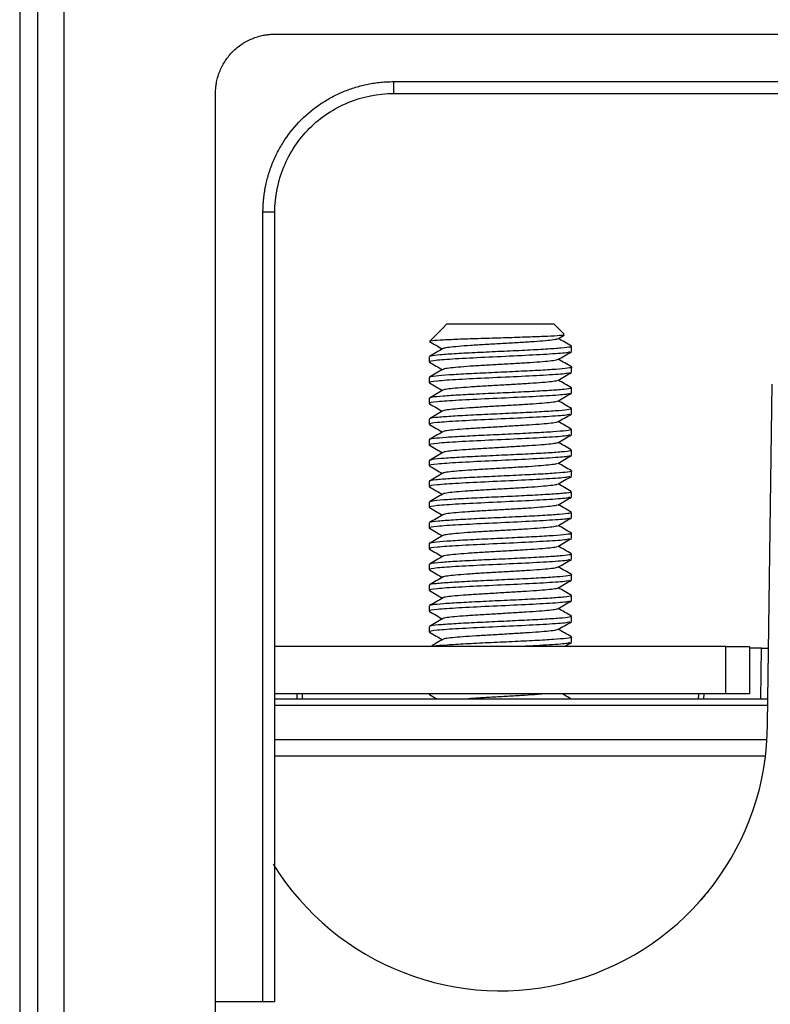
# Model space of a CAD drawing. Header units: millimetres. Extents: x 155473 to 158085, y 111018 to 114514.
# Tile 6 of 181: x 156776 to 156839, y 111978 to 112061. Entities that reach past the tile are written whole.
import ezdxf

# ---------------------------------------------------------------- set-up
doc = ezdxf.new("R2010")
doc.units = ezdxf.units.MM

msp = doc.modelspace()

# ---------------------------------------------------------------- linework, layer by layer
at = {"color": 7, "linetype": 'Continuous', "lineweight": 25}
for p, q in [((156775.715, 112082.106), (156775.715, 111916.606)), ((156777.215, 112082.106), (156777.215, 111916.606)), ((156779.465, 111918.106), (156779.465, 112082.106)), ((156797.215, 112059.356), (156878.614, 112059.356)), ((156807.215, 112055.356), (156870.583, 112055.356)), ((156807.215, 112055.356), (156807.215, 112054.356)), ((156792.215, 111981.532), (156792.215, 112054.356)), ((156807.215, 112054.356), (156870.583, 112054.356)), ((156796.215, 111977.856), (156796.215, 112044.356)), ((156797.215, 112044.356), (156796.215, 112044.356)), ((156797.215, 111977.856), (156797.215, 112044.356)), ((156811.721, 112034.946), (156811.357, 112034.583)), ((156811.721, 112034.946), (156812.324, 112034.946)), ((156812.324, 112034.946), (156820.721, 112034.946)), ((156821.602, 112034.065), (156820.721, 112034.946)), ((156811.357, 112034.583), (156810.27, 112033.496)), ((156821.059, 112033.68), (156821.586, 112033.985)), ((156810.247, 112033.465), (156810.262, 112033.459)), ((156822.221, 112032.614), (156822.221, 112033.049)), ((156810.221, 112032.175), (156810.221, 112031.739)), ((156822.221, 112030.864), (156822.221, 112031.3)), ((156810.221, 112030.424), (156810.221, 112029.989)), ((156838.721, 112001.246), (156839.121, 112029.871)), ((156822.221, 112029.114), (156822.221, 112029.549)), ((156810.221, 112028.675), (156810.221, 112028.239)), ((156822.221, 112027.364), (156822.221, 112027.799)), ((156810.221, 112026.924), (156810.221, 112026.489)), ((156822.221, 112025.614), (156822.221, 112026.05)), ((156810.221, 112025.175), (156810.221, 112024.739)), ((156822.221, 112023.864), (156822.221, 112024.299)), ((156810.221, 112023.425), (156810.221, 112022.989)), ((156822.221, 112022.114), (156822.221, 112022.55)), ((156810.221, 112021.674), (156810.221, 112021.239)), ((156822.221, 112020.364), (156822.221, 112020.799)), ((156810.221, 112019.925), (156810.221, 112019.489)), ((156822.221, 112018.614), (156822.221, 112019.049)), ((156810.221, 112018.174), (156810.221, 112017.739)), ((156822.221, 112016.864), (156822.221, 112017.3)), ((156810.221, 112016.425), (156810.221, 112015.989)), ((156822.221, 112015.114), (156822.221, 112015.549)), ((156810.221, 112014.675), (156810.221, 112014.239)), ((156822.221, 112013.364), (156822.221, 112013.8)), ((156810.221, 112012.924), (156810.221, 112012.489)), ((156822.221, 112011.614), (156822.221, 112012.049)), ((156810.221, 112011.175), (156810.221, 112010.739)), ((156822.221, 112009.864), (156822.221, 112010.299)), ((156810.221, 112009.424), (156810.221, 112008.989)), ((156822.221, 112008.114), (156822.221, 112008.55)), ((156835.222, 112007.756), (156797.222, 112007.756)), ((156835.222, 112003.756), (156835.222, 112007.756)), ((156835.222, 112007.756), (156837.222, 112007.756)), ((156837.222, 112007.756), (156837.222, 112003.756)), ((156838.224, 112007.606), (156837.222, 112007.606)), ((156838.165, 112003.356), (156838.224, 112007.606)), ((156838.224, 112007.606), (156838.81, 112007.606)), ((156797.215, 112003.356), (156838.75, 112003.356)), ((156835.222, 112003.756), (156797.222, 112003.756)), ((156799.098, 112003.356), (156799.091, 112003.756)), ((156810.221, 112003.756), (156810.221, 112003.739)), ((156810.233, 112003.739), (156810.266, 112003.716)), ((156833.35, 112003.756), (156833.343, 112003.356)), ((156837.222, 112003.756), (156835.222, 112003.756)), ((156838.742, 112002.795), (156797.215, 112002.795)), ((156797.215, 111999.932), (156838.682, 111999.932)), ((156838.556, 111998.528), (156797.215, 111998.528)), ((156792.215, 111945.856), (156792.215, 111981.532)), ((156792.215, 111977.856), (156796.215, 111977.856)), ((156796.215, 111977.856), (156797.215, 111977.856))]:
    msp.add_line(p, q, dxfattribs=at)
msp.add_arc((156816.221, 112001.246), 22.5, 211.68277, 0, dxfattribs=at)
for centre, major_axis, start_param, end_param in [((156798.202, 111973.678), (-1.415, 81.022), 5.08698, 5.092291), ((156834.24, 111973.678), (1.415, 81.022), 1.190894, 1.196205)]:
    msp.add_ellipse(centre, major_axis=major_axis, ratio=0.024681, start_param=start_param, end_param=end_param, dxfattribs=at)
for points, knots in [([(156792.215, 112054.356), (156792.216, 112054.421), (156792.217, 112054.552), (156792.229, 112054.748), (156792.248, 112054.943), (156792.275, 112055.138), (156792.327, 112055.428), (156792.422, 112055.81), (156792.588, 112056.272), (156792.798, 112056.717), (156793.135, 112057.278), (156793.656, 112057.914), (156794.292, 112058.436), (156794.854, 112058.773), (156795.298, 112058.983), (156795.761, 112059.148), (156796.185, 112059.254), (156796.562, 112059.316), (156796.888, 112059.35), (156797.106, 112059.354), (156797.215, 112059.356)], [0, 0, 0, 0, 0.025042, 0.050031, 0.075006, 0.100007, 0.125071, 0.18755, 0.2501, 0.31258, 0.375129, 0.500007, 0.624885, 0.687364, 0.749914, 0.812393, 0.874943, 0.916643, 0.958269, 1, 1, 1, 1]), ([(156796.215, 112044.356), (156796.216, 112044.459), (156796.217, 112044.665), (156796.231, 112044.973), (156796.252, 112045.281), (156796.282, 112045.587), (156796.321, 112045.893), (156796.369, 112046.198), (156796.471, 112046.755), (156796.671, 112047.554), (156797.036, 112048.572), (156797.498, 112049.55), (156798.239, 112050.785), (156799.386, 112052.184), (156800.786, 112053.332), (156802.021, 112054.073), (156802.999, 112054.535), (156804.016, 112054.899), (156804.891, 112055.118), (156805.6, 112055.241), (156806.136, 112055.307), (156806.675, 112055.348), (156807.035, 112055.353), (156807.215, 112055.356)], [0, 0, 0, 0, 0.017899, 0.035764, 0.053609, 0.071449, 0.089296, 0.107167, 0.125073, 0.187571, 0.250101, 0.312598, 0.375128, 0.500004, 0.62488, 0.687378, 0.749907, 0.812405, 0.874935, 0.906233, 0.937459, 0.96869, 1, 1, 1, 1]), ([(156797.215, 112044.356), (156797.215, 112045.665), (156797.475, 112046.973), (156798.477, 112049.392), (156799.218, 112050.501), (156801.069, 112052.353), (156802.179, 112053.094), (156804.597, 112054.096), (156805.906, 112054.356), (156807.215, 112054.356)], [0, 0, 0, 0, 0.25, 0.25, 0.5, 0.5, 0.75, 0.75, 1, 1, 1, 1]), ([(156821.57, 112034.012), (156821.577, 112034.007), (156821.611, 112033.981), (156821.054, 112033.935), (156819.94, 112033.877), (156818.346, 112033.817), (156816.488, 112033.759), (156814.564, 112033.7), (156812.776, 112033.641), (156811.357, 112033.583), (156810.434, 112033.526), (156810.337, 112033.49), (156810.292, 112033.474)], [0, 0, 0, 0, 0.031297, 0.136544, 0.242383, 0.350036, 0.458011, 0.568073, 0.678326, 0.790649, 0.903297, 1, 1, 1, 1]), ([(156810.242, 112033.466), (156810.432, 112033.356), (156810.797, 112033.145), (156811.161, 112032.933), (156811.336, 112032.832)], [0, 0, 0, 0, 0.520862, 1, 1, 1, 1]), ([(156822.14, 112033.049), (156822.147, 112033.03), (156822.164, 112032.98), (156821.428, 112032.897), (156820.104, 112032.803), (156818.312, 112032.71), (156816.291, 112032.614), (156814.263, 112032.522), (156812.445, 112032.426), (156811.096, 112032.334), (156810.356, 112032.257), (156810.337, 112032.214), (156810.331, 112032.202)], [0, 0, 0, 0, 0.068527, 0.179483, 0.290442, 0.401399, 0.512356, 0.623314, 0.734271, 0.845233, 0.956189, 1, 1, 1, 1]), ([(156821.018, 112033.679), (156821.013, 112033.67), (156820.995, 112033.636), (156820.591, 112033.574), (156819.841, 112033.501), (156818.802, 112033.422), (156817.573, 112033.348), (156816.245, 112033.27), (156814.913, 112033.195), (156813.68, 112033.119), (156812.632, 112033.041), (156811.872, 112032.967), (156811.461, 112032.905), (156811.437, 112032.872), (156811.43, 112032.864)], [0, 0, 0, 0, 0.034019, 0.12792, 0.220673, 0.314701, 0.407492, 0.501334, 0.594566, 0.687912, 0.78169, 0.874528, 0.968547, 1, 1, 1, 1]), ([(156822.209, 112033.067), (156822.018, 112033.178), (156821.651, 112033.391), (156821.283, 112033.604), (156821.106, 112033.707)], [0, 0, 0, 0, 0.5182, 1, 1, 1, 1]), ([(156822.047, 112032.591), (156822.022, 112032.566), (156821.956, 112032.499), (156820.477, 112032.389), (156818.071, 112032.261), (156815.22, 112032.131), (156812.591, 112032.003), (156810.744, 112031.876), (156810.144, 112031.778), (156810.246, 112031.726), (156810.266, 112031.716)], [0, 0, 0, 0, 0.084668, 0.230971, 0.377656, 0.524894, 0.671406, 0.817733, 0.964611, 1, 1, 1, 1]), ([(156811.391, 112032.864), (156811.201, 112032.753), (156810.82, 112032.532), (156810.44, 112032.312), (156810.249, 112032.201)], [0, 0, 0, 0, 0.499752, 1, 1, 1, 1]), ([(156821.059, 112031.93), (156821.25, 112032.04), (156821.631, 112032.261), (156822.012, 112032.482), (156822.202, 112032.593)], [0, 0, 0, 0, 0.499765, 1, 1, 1, 1]), ([(156810.242, 112031.716), (156810.432, 112031.606), (156810.797, 112031.395), (156811.161, 112031.183), (156811.336, 112031.082)], [0, 0, 0, 0, 0.520905, 1, 1, 1, 1]), ([(156822.217, 112031.3), (156822.218, 112031.299), (156822.331, 112031.268), (156821.93, 112031.203), (156820.99, 112031.112), (156819.43, 112031.014), (156817.53, 112030.924), (156815.475, 112030.826), (156813.509, 112030.735), (156811.835, 112030.638), (156810.708, 112030.547), (156810.18, 112030.473), (156810.271, 112030.433), (156810.291, 112030.424)], [0, 0, 0, 0, 0.001372, 0.108884, 0.216401, 0.323912, 0.43143, 0.538941, 0.64646, 0.753971, 0.861489, 0.969001, 1, 1, 1, 1]), ([(156821.017, 112031.929), (156821.011, 112031.92), (156820.989, 112031.885), (156820.576, 112031.822), (156819.817, 112031.749), (156818.772, 112031.67), (156817.539, 112031.596), (156816.211, 112031.518), (156814.88, 112031.443), (156813.651, 112031.367), (156812.608, 112031.289), (156811.856, 112031.215), (156811.453, 112031.154), (156811.433, 112031.121), (156811.427, 112031.112)], [0, 0, 0, 0, 0.036401, 0.130135, 0.222763, 0.316651, 0.409283, 0.503011, 0.596049, 0.689308, 0.78291, 0.875637, 0.969505, 1, 1, 1, 1]), ([(156822.209, 112031.317), (156822.018, 112031.427), (156821.651, 112031.64), (156821.283, 112031.854), (156821.106, 112031.957)], [0, 0, 0, 0, 0.517788, 1, 1, 1, 1]), ([(156822.047, 112030.841), (156822.022, 112030.816), (156821.956, 112030.749), (156820.477, 112030.639), (156818.071, 112030.511), (156815.22, 112030.381), (156812.591, 112030.253), (156810.744, 112030.126), (156810.144, 112030.028), (156810.246, 112029.976), (156810.266, 112029.966)], [0, 0, 0, 0, 0.084674, 0.230977, 0.377661, 0.524899, 0.671409, 0.817735, 0.964612, 1, 1, 1, 1]), ([(156811.389, 112031.112), (156811.198, 112031.002), (156810.818, 112030.781), (156810.437, 112030.56), (156810.246, 112030.45)], [0, 0, 0, 0, 0.499729, 1, 1, 1, 1]), ([(156821.059, 112030.18), (156821.25, 112030.29), (156821.631, 112030.511), (156822.012, 112030.732), (156822.202, 112030.843)], [0, 0, 0, 0, 0.499822, 1, 1, 1, 1]), ([(156810.242, 112029.966), (156810.432, 112029.856), (156810.797, 112029.645), (156811.161, 112029.433), (156811.335, 112029.332)], [0, 0, 0, 0, 0.520965, 1, 1, 1, 1]), ([(156821.016, 112030.18), (156821.008, 112030.169), (156820.983, 112030.133), (156820.561, 112030.07), (156819.794, 112029.997), (156818.743, 112029.918), (156817.506, 112029.844), (156816.177, 112029.766), (156814.847, 112029.691), (156813.622, 112029.615), (156812.585, 112029.537), (156811.841, 112029.463), (156811.444, 112029.402), (156811.428, 112029.368), (156811.423, 112029.36)], [0, 0, 0, 0, 0.0387215, 0.1321556, 0.224533, 0.3181469, 0.4104937, 0.5039752, 0.5966929, 0.6897328, 0.7830255, 0.8755131, 0.9690979, 1, 1, 1, 1]), ([(156822.207, 112029.568), (156822.017, 112029.679), (156821.65, 112029.891), (156821.283, 112030.104), (156821.106, 112030.207)], [0, 0, 0, 0, 0.518435, 1, 1, 1, 1]), ([(156822.047, 112029.091), (156822.022, 112029.066), (156821.956, 112028.999), (156820.477, 112028.889), (156818.071, 112028.761), (156815.22, 112028.631), (156812.591, 112028.503), (156810.744, 112028.376), (156810.144, 112028.278), (156810.246, 112028.226), (156810.266, 112028.216)], [0, 0, 0, 0, 0.084681, 0.230983, 0.377666, 0.524903, 0.671412, 0.817737, 0.964614, 1, 1, 1, 1]), ([(156811.384, 112029.36), (156811.194, 112029.25), (156810.813, 112029.028), (156810.432, 112028.808), (156810.241, 112028.697)], [0, 0, 0, 0, 0.499721, 1, 1, 1, 1]), ([(156822.138, 112029.549), (156822.159, 112029.537), (156822.228, 112029.493), (156821.631, 112029.415), (156820.429, 112029.324), (156818.71, 112029.228), (156816.721, 112029.135), (156814.674, 112029.041), (156812.796, 112028.946), (156811.331, 112028.853), (156810.438, 112028.769), (156810.353, 112028.718), (156810.32, 112028.698)], [0, 0, 0, 0, 0.045114, 0.155584, 0.266062, 0.376533, 0.487008, 0.59748, 0.707951, 0.818422, 0.928893, 1, 1, 1, 1]), ([(156821.059, 112028.43), (156821.25, 112028.54), (156821.631, 112028.761), (156822.012, 112028.982), (156822.202, 112029.093)], [0, 0, 0, 0, 0.499878, 1, 1, 1, 1]), ([(156810.242, 112028.216), (156810.432, 112028.106), (156810.797, 112027.895), (156811.161, 112027.683), (156811.335, 112027.582)], [0, 0, 0, 0, 0.520947, 1, 1, 1, 1]), ([(156821.015, 112028.43), (156821.006, 112028.418), (156820.977, 112028.382), (156820.545, 112028.318), (156819.77, 112028.245), (156818.713, 112028.166), (156817.473, 112028.092), (156816.142, 112028.014), (156814.814, 112027.939), (156813.593, 112027.863), (156812.562, 112027.785), (156811.825, 112027.711), (156811.436, 112027.65), (156811.423, 112027.616), (156811.42, 112027.608)], [0, 0, 0, 0, 0.04105, 0.13423, 0.226407, 0.319792, 0.411904, 0.505184, 0.597631, 0.690497, 0.783526, 0.875825, 0.969172, 1, 1, 1, 1]), ([(156822.202, 112027.821), (156822.012, 112027.931), (156821.647, 112028.143), (156821.281, 112028.355), (156821.106, 112028.457)], [0, 0, 0, 0, 0.52026, 1, 1, 1, 1]), ([(156822.047, 112027.341), (156822.022, 112027.316), (156821.956, 112027.249), (156820.477, 112027.139), (156818.071, 112027.011), (156815.22, 112026.881), (156812.591, 112026.753), (156810.744, 112026.626), (156810.144, 112026.528), (156810.246, 112026.476), (156810.266, 112026.466)], [0, 0, 0, 0, 0.084688, 0.230989, 0.377671, 0.524907, 0.671415, 0.817739, 0.964615, 1, 1, 1, 1]), ([(156811.381, 112027.608), (156811.19, 112027.498), (156810.81, 112027.277), (156810.429, 112027.056), (156810.238, 112026.945)], [0, 0, 0, 0, 0.499716, 1, 1, 1, 1]), ([(156822.167, 112027.799), (156822.146, 112027.774), (156822.098, 112027.717), (156821.222, 112027.63), (156819.795, 112027.535), (156817.944, 112027.443), (156815.903, 112027.346), (156813.9, 112027.255), (156812.146, 112027.158), (156810.904, 112027.067), (156810.272, 112026.993), (156810.3, 112026.954), (156810.306, 112026.945)], [0, 0, 0, 0, 0.088745, 0.198911, 0.309077, 0.419247, 0.529413, 0.639585, 0.749751, 0.859924, 0.97009, 1, 1, 1, 1]), ([(156821.059, 112026.68), (156821.25, 112026.79), (156821.631, 112027.011), (156822.012, 112027.232), (156822.202, 112027.343)], [0, 0, 0, 0, 0.499934, 1, 1, 1, 1]), ([(156810.242, 112026.466), (156810.432, 112026.356), (156810.797, 112026.145), (156811.161, 112025.933), (156811.335, 112025.832)], [0, 0, 0, 0, 0.520879, 1, 1, 1, 1]), ([(156821.015, 112026.68), (156821.004, 112026.668), (156820.97, 112026.631), (156820.529, 112026.566), (156819.746, 112026.493), (156818.684, 112026.414), (156817.44, 112026.34), (156816.108, 112026.262), (156814.781, 112026.187), (156813.564, 112026.111), (156812.539, 112026.034), (156811.81, 112025.959), (156811.427, 112025.898), (156811.419, 112025.865), (156811.417, 112025.856)], [0, 0, 0, 0, 0.043377, 0.136319, 0.228316, 0.32149, 0.413387, 0.506482, 0.598681, 0.691389, 0.784171, 0.876302, 0.969427, 1, 1, 1, 1]), ([(156822.196, 112026.074), (156822.006, 112026.185), (156821.643, 112026.395), (156821.279, 112026.606), (156821.106, 112026.707)], [0, 0, 0, 0, 0.52308, 1, 1, 1, 1]), ([(156822.111, 112026.075), (156822.158, 112026.06), (156822.305, 112026.015), (156821.817, 112025.935), (156820.73, 112025.844), (156819.096, 112025.747), (156817.148, 112025.656), (156815.092, 112025.559), (156813.168, 112025.467), (156811.571, 112025.372), (156810.568, 112025.278), (156810.132, 112025.212), (156810.242, 112025.178), (156810.252, 112025.175)], [0, 0, 0, 0, 0.049238, 0.153704, 0.258178, 0.362645, 0.467119, 0.571585, 0.676058, 0.780525, 0.884994, 0.989461, 1, 1, 1, 1]), ([(156822.047, 112025.591), (156822.022, 112025.566), (156821.956, 112025.499), (156820.477, 112025.389), (156818.071, 112025.261), (156815.22, 112025.131), (156812.591, 112025.003), (156810.744, 112024.876), (156810.144, 112024.778), (156810.246, 112024.726), (156810.266, 112024.716)], [0, 0, 0, 0, 0.084695, 0.230995, 0.377676, 0.524911, 0.671419, 0.817742, 0.964616, 1, 1, 1, 1]), ([(156811.378, 112025.857), (156811.188, 112025.746), (156810.807, 112025.525), (156810.426, 112025.304), (156810.235, 112025.194)], [0, 0, 0, 0, 0.499718, 1, 1, 1, 1]), ([(156821.059, 112024.93), (156821.25, 112025.04), (156821.631, 112025.261), (156822.012, 112025.482), (156822.202, 112025.593)], [0, 0, 0, 0, 0.49999, 1, 1, 1, 1]), ([(156810.242, 112024.716), (156810.432, 112024.606), (156810.797, 112024.395), (156811.161, 112024.183), (156811.336, 112024.082)], [0, 0, 0, 0, 0.520774, 1, 1, 1, 1]), ([(156821.015, 112024.93), (156821.002, 112024.917), (156820.964, 112024.879), (156820.513, 112024.814), (156819.721, 112024.741), (156818.654, 112024.662), (156817.406, 112024.589), (156816.074, 112024.51), (156814.748, 112024.435), (156813.536, 112024.359), (156812.516, 112024.282), (156811.795, 112024.207), (156811.42, 112024.146), (156811.416, 112024.113), (156811.415, 112024.105)], [0, 0, 0, 0, 0.045707, 0.138431, 0.230275, 0.323257, 0.414967, 0.507899, 0.599875, 0.692446, 0.785002, 0.876991, 0.969916, 1, 1, 1, 1]), ([(156822.193, 112024.326), (156822.003, 112024.436), (156821.64, 112024.646), (156821.278, 112024.857), (156821.106, 112024.957)], [0, 0, 0, 0, 0.524985, 1, 1, 1, 1]), ([(156822.047, 112023.841), (156822.022, 112023.816), (156821.956, 112023.749), (156820.477, 112023.639), (156818.071, 112023.511), (156815.22, 112023.381), (156812.591, 112023.253), (156810.744, 112023.126), (156810.144, 112023.028), (156810.246, 112022.976), (156810.266, 112022.966)], [0, 0, 0, 0, 0.084702, 0.231001, 0.377681, 0.524915, 0.671422, 0.817744, 0.964618, 1, 1, 1, 1]), ([(156811.375, 112024.105), (156811.185, 112023.994), (156810.804, 112023.773), (156810.424, 112023.553), (156810.233, 112023.442)], [0, 0, 0, 0, 0.499736, 1, 1, 1, 1]), ([(156822.139, 112024.299), (156822.147, 112024.281), (156822.171, 112024.231), (156821.45, 112024.149), (156820.137, 112024.055), (156818.352, 112023.961), (156816.334, 112023.866), (156814.303, 112023.774), (156812.48, 112023.678), (156811.114, 112023.586), (156810.347, 112023.505), (156810.326, 112023.458), (156810.319, 112023.443)], [0, 0, 0, 0, 0.065529, 0.17532, 0.285115, 0.394906, 0.504697, 0.61449, 0.724281, 0.834077, 0.943868, 1, 1, 1, 1]), ([(156821.059, 112023.18), (156821.25, 112023.29), (156821.631, 112023.511), (156822.012, 112023.732), (156822.202, 112023.843)], [0, 0, 0, 0, 0.500046, 1, 1, 1, 1]), ([(156821.015, 112023.18), (156821, 112023.166), (156820.958, 112023.128), (156820.497, 112023.063), (156819.697, 112022.989), (156818.624, 112022.91), (156817.373, 112022.837), (156816.04, 112022.758), (156814.716, 112022.684), (156813.507, 112022.607), (156812.493, 112022.53), (156811.781, 112022.455), (156811.413, 112022.395), (156811.413, 112022.362), (156811.412, 112022.354)], [0, 0, 0, 0, 0.0480776, 0.1406806, 0.232469, 0.325356, 0.4169772, 0.5098391, 0.6016922, 0.6942203, 0.7866451, 0.8785921, 0.9714119, 1, 1, 1, 1]), ([(156822.192, 112022.576), (156822.002, 112022.687), (156821.639, 112022.897), (156821.277, 112023.107), (156821.106, 112023.207)], [0, 0, 0, 0, 0.5256527, 1, 1, 1, 1]), ([(156811.374, 112022.354), (156811.184, 112022.244), (156810.804, 112022.023), (156810.423, 112021.802), (156810.233, 112021.692)], [0, 0, 0, 0, 0.499765, 1, 1, 1, 1]), ([(156810.242, 112022.966), (156810.432, 112022.856), (156810.797, 112022.645), (156811.161, 112022.433), (156811.336, 112022.332)], [0, 0, 0, 0, 0.52069, 1, 1, 1, 1]), ([(156822.123, 112022.577), (156822.162, 112022.568), (156822.338, 112022.528), (156821.964, 112022.455), (156821.012, 112022.363), (156819.468, 112022.266), (156817.571, 112022.175), (156815.517, 112022.078), (156813.547, 112021.987), (156811.866, 112021.89), (156810.725, 112021.799), (156810.186, 112021.725), (156810.273, 112021.684), (156810.294, 112021.674)], [0, 0, 0, 0, 0.029687, 0.133918, 0.238153, 0.342384, 0.446621, 0.550851, 0.655089, 0.759319, 0.863556, 0.967787, 1, 1, 1, 1]), ([(156822.047, 112022.091), (156822.022, 112022.066), (156821.956, 112021.999), (156820.477, 112021.889), (156818.071, 112021.761), (156815.22, 112021.631), (156812.591, 112021.503), (156810.744, 112021.376), (156810.144, 112021.278), (156810.246, 112021.226), (156810.266, 112021.216)], [0, 0, 0, 0, 0.084708, 0.231006, 0.377686, 0.524919, 0.671425, 0.817746, 0.964619, 1, 1, 1, 1]), ([(156821.015, 112021.43), (156820.999, 112021.416), (156820.951, 112021.376), (156820.48, 112021.311), (156819.673, 112021.237), (156818.594, 112021.158), (156817.339, 112021.085), (156816.005, 112021.006), (156814.683, 112020.932), (156813.479, 112020.854), (156812.471, 112020.778), (156811.768, 112020.703), (156811.409, 112020.643), (156811.411, 112020.612), (156811.411, 112020.605)], [0, 0, 0, 0, 0.050534, 0.143175, 0.235073, 0.328025, 0.419721, 0.512674, 0.604568, 0.697213, 0.789667, 0.881735, 0.97461, 1, 1, 1, 1]), ([(156821.059, 112021.43), (156821.25, 112021.54), (156821.631, 112021.761), (156822.012, 112021.982), (156822.202, 112022.093)], [0, 0, 0, 0, 0.500101, 1, 1, 1, 1]), ([(156822.195, 112020.825), (156822.004, 112020.935), (156821.641, 112021.146), (156821.278, 112021.357), (156821.106, 112021.457)], [0, 0, 0, 0, 0.524833, 1, 1, 1, 1]), ([(156811.375, 112020.605), (156811.185, 112020.495), (156810.805, 112020.274), (156810.425, 112020.053), (156810.234, 112019.943)], [0, 0, 0, 0, 0.499797, 1, 1, 1, 1]), ([(156810.242, 112021.216), (156810.432, 112021.106), (156810.797, 112020.895), (156811.161, 112020.683), (156811.336, 112020.582)], [0, 0, 0, 0, 0.520688, 1, 1, 1, 1]), ([(156822.14, 112020.799), (156822.16, 112020.787), (156822.234, 112020.745), (156821.649, 112020.667), (156820.46, 112020.576), (156818.749, 112020.48), (156816.763, 112020.387), (156814.715, 112020.292), (156812.832, 112020.198), (156811.355, 112020.105), (156810.436, 112020.019), (156810.343, 112019.966), (156810.304, 112019.944)], [0, 0, 0, 0, 0.042598, 0.152495, 0.262399, 0.372296, 0.482199, 0.592096, 0.701995, 0.811892, 0.92179, 1, 1, 1, 1]), ([(156822.047, 112020.341), (156822.022, 112020.316), (156821.956, 112020.249), (156820.477, 112020.139), (156818.071, 112020.011), (156815.22, 112019.881), (156812.591, 112019.753), (156810.744, 112019.626), (156810.144, 112019.528), (156810.246, 112019.476), (156810.266, 112019.466)], [0, 0, 0, 0, 0.084715, 0.231012, 0.377691, 0.524923, 0.671428, 0.817748, 0.96462, 1, 1, 1, 1]), ([(156821.059, 112019.68), (156821.25, 112019.79), (156821.631, 112020.012), (156822.012, 112020.232), (156822.202, 112020.343)], [0, 0, 0, 0, 0.500157, 1, 1, 1, 1]), ([(156822.199, 112019.073), (156822.009, 112019.183), (156821.644, 112019.394), (156821.28, 112019.606), (156821.106, 112019.707)], [0, 0, 0, 0, 0.522954, 1, 1, 1, 1]), ([(156811.379, 112018.857), (156811.189, 112018.747), (156810.809, 112018.526), (156810.429, 112018.306), (156810.238, 112018.196)], [0, 0, 0, 0, 0.499827, 1, 1, 1, 1]), ([(156810.242, 112019.466), (156810.432, 112019.356), (156810.797, 112019.145), (156811.161, 112018.933), (156811.335, 112018.832)], [0, 0, 0, 0, 0.520728, 1, 1, 1, 1]), ([(156822.163, 112019.049), (156822.146, 112019.025), (156822.106, 112018.969), (156821.246, 112018.882), (156819.83, 112018.787), (156817.985, 112018.695), (156815.946, 112018.598), (156813.94, 112018.507), (156812.179, 112018.41), (156810.924, 112018.319), (156810.28, 112018.244), (156810.304, 112018.205), (156810.309, 112018.196)], [0, 0, 0, 0, 0.086487, 0.196677, 0.306867, 0.417059, 0.527249, 0.637444, 0.747634, 0.85783, 0.968019, 1, 1, 1, 1]), ([(156821.016, 112019.68), (156820.997, 112019.665), (156820.945, 112019.625), (156820.464, 112019.559), (156819.648, 112019.485), (156818.564, 112019.406), (156817.306, 112019.333), (156815.971, 112019.254), (156814.65, 112019.18), (156813.45, 112019.102), (156812.448, 112019.026), (156811.755, 112018.951), (156811.405, 112018.893), (156811.409, 112018.862), (156811.409, 112018.857)], [0, 0, 0, 0, 0.053092, 0.145939, 0.238116, 0.331301, 0.423242, 0.516455, 0.60856, 0.70149, 0.794139, 0.886501, 0.979598, 1, 1, 1, 1]), ([(156822.047, 112018.591), (156822.022, 112018.566), (156821.956, 112018.499), (156820.477, 112018.389), (156818.071, 112018.261), (156815.22, 112018.131), (156812.591, 112018.003), (156810.744, 112017.876), (156810.144, 112017.778), (156810.246, 112017.726), (156810.266, 112017.716)], [0, 0, 0, 0, 0.084722, 0.231018, 0.377696, 0.524927, 0.671431, 0.817751, 0.964622, 1, 1, 1, 1]), ([(156821.059, 112017.93), (156821.25, 112018.04), (156821.631, 112018.262), (156822.012, 112018.482), (156822.202, 112018.593)], [0, 0, 0, 0, 0.5002129, 1, 1, 1, 1]), ([(156822.12, 112017.321), (156822.162, 112017.309), (156822.305, 112017.265), (156821.831, 112017.187), (156820.759, 112017.096), (156819.134, 112016.999), (156817.191, 112016.908), (156815.134, 112016.811), (156813.205, 112016.719), (156811.599, 112016.623), (156810.582, 112016.53), (156810.137, 112016.464), (156810.245, 112016.428), (156810.257, 112016.425)], [0, 0, 0, 0, 0.0431489, 0.1480474, 0.2529531, 0.3578513, 0.4627571, 0.5676555, 0.6725599, 0.7774587, 0.8823602, 0.9872591, 1, 1, 1, 1]), ([(156810.242, 112017.716), (156810.432, 112017.606), (156810.797, 112017.395), (156811.161, 112017.183), (156811.335, 112017.082)], [0, 0, 0, 0, 0.520675, 1, 1, 1, 1]), ([(156821.017, 112017.93), (156820.995, 112017.915), (156820.938, 112017.874), (156820.447, 112017.807), (156819.623, 112017.733), (156818.533, 112017.654), (156817.272, 112017.581), (156815.937, 112017.502), (156814.618, 112017.428), (156813.422, 112017.35), (156812.425, 112017.274), (156811.744, 112017.199), (156811.403, 112017.143), (156811.407, 112017.114), (156811.407, 112017.11)], [0, 0, 0, 0, 0.055752, 0.148947, 0.241553, 0.335114, 0.427449, 0.521065, 0.613529, 0.706888, 0.799876, 0.892679, 0.986143, 1, 1, 1, 1]), ([(156822.203, 112017.321), (156822.013, 112017.431), (156821.647, 112017.643), (156821.281, 112017.855), (156821.106, 112017.957)], [0, 0, 0, 0, 0.52122, 1, 1, 1, 1]), ([(156822.047, 112016.841), (156822.022, 112016.816), (156821.956, 112016.749), (156820.477, 112016.639), (156818.071, 112016.511), (156815.22, 112016.381), (156812.591, 112016.253), (156810.744, 112016.126), (156810.144, 112016.028), (156810.246, 112015.976), (156810.266, 112015.966)], [0, 0, 0, 0, 0.084729, 0.231024, 0.377701, 0.524931, 0.671434, 0.817753, 0.964623, 1, 1, 1, 1]), ([(156811.384, 112017.11), (156811.195, 112017), (156810.815, 112016.779), (156810.435, 112016.559), (156810.244, 112016.449)], [0, 0, 0, 0, 0.4998254, 1, 1, 1, 1]), ([(156821.059, 112016.18), (156821.25, 112016.29), (156821.631, 112016.512), (156822.012, 112016.732), (156822.202, 112016.843)], [0, 0, 0, 0, 0.5002686, 1, 1, 1, 1]), ([(156810.242, 112015.966), (156810.432, 112015.856), (156810.797, 112015.645), (156811.161, 112015.433), (156811.336, 112015.332)], [0, 0, 0, 0, 0.52052, 1, 1, 1, 1]), ([(156822.137, 112015.549), (156822.148, 112015.531), (156822.177, 112015.483), (156821.471, 112015.4), (156820.17, 112015.307), (156818.392, 112015.213), (156816.376, 112015.118), (156814.344, 112015.026), (156812.513, 112014.93), (156811.141, 112014.838), (156810.373, 112014.759), (156810.342, 112014.715), (156810.333, 112014.701)], [0, 0, 0, 0, 0.063899, 0.174816, 0.285736, 0.396653, 0.50757, 0.618488, 0.729405, 0.840326, 0.951243, 1, 1, 1, 1]), ([(156821.018, 112016.18), (156820.994, 112016.164), (156820.932, 112016.122), (156820.43, 112016.055), (156819.598, 112015.981), (156818.503, 112015.902), (156817.239, 112015.829), (156815.903, 112015.75), (156814.585, 112015.676), (156813.395, 112015.598), (156812.403, 112015.523), (156811.732, 112015.447), (156811.4, 112015.392), (156811.404, 112015.365), (156811.404, 112015.363)], [0, 0, 0, 0, 0.058363, 0.151791, 0.244716, 0.338537, 0.431155, 0.525059, 0.617773, 0.711445, 0.804656, 0.89779, 0.991505, 1, 1, 1, 1]), ([(156822.206, 112015.569), (156822.015, 112015.679), (156821.649, 112015.892), (156821.282, 112016.105), (156821.106, 112016.207)], [0, 0, 0, 0, 0.519828, 1, 1, 1, 1]), ([(156822.047, 112015.091), (156822.022, 112015.066), (156821.956, 112014.999), (156820.477, 112014.889), (156818.071, 112014.761), (156815.22, 112014.631), (156812.591, 112014.503), (156810.744, 112014.376), (156810.144, 112014.278), (156810.246, 112014.226), (156810.266, 112014.216)], [0, 0, 0, 0, 0.084736, 0.23103, 0.377706, 0.524935, 0.671437, 0.817755, 0.964624, 1, 1, 1, 1]), ([(156811.389, 112015.363), (156811.199, 112015.252), (156810.819, 112015.032), (156810.439, 112014.811), (156810.248, 112014.701)], [0, 0, 0, 0, 0.499796, 1, 1, 1, 1]), ([(156821.059, 112014.43), (156821.25, 112014.54), (156821.631, 112014.762), (156822.012, 112014.982), (156822.202, 112015.093)], [0, 0, 0, 0, 0.500324, 1, 1, 1, 1]), ([(156810.242, 112014.216), (156810.432, 112014.106), (156810.797, 112013.895), (156811.161, 112013.683), (156811.336, 112013.582)], [0, 0, 0, 0, 0.520411, 1, 1, 1, 1]), ([(156821.019, 112014.43), (156820.993, 112014.413), (156820.925, 112014.371), (156820.412, 112014.303), (156819.573, 112014.229), (156818.473, 112014.15), (156817.205, 112014.077), (156815.868, 112013.998), (156814.553, 112013.924), (156813.367, 112013.846), (156812.381, 112013.771), (156811.72, 112013.695), (156811.394, 112013.642), (156811.4, 112013.615), (156811.4, 112013.614)], [0, 0, 0, 0, 0.060879, 0.154368, 0.247446, 0.341356, 0.434092, 0.52811, 0.620909, 0.714723, 0.807985, 0.901285, 0.995078, 1, 1, 1, 1]), ([(156822.208, 112013.817), (156822.018, 112013.928), (156821.65, 112014.141), (156821.283, 112014.354), (156821.106, 112014.457)], [0, 0, 0, 0, 0.518546, 1, 1, 1, 1]), ([(156822.047, 112013.341), (156822.022, 112013.316), (156821.956, 112013.249), (156820.477, 112013.139), (156818.071, 112013.011), (156815.22, 112012.881), (156812.591, 112012.753), (156810.744, 112012.626), (156810.144, 112012.528), (156810.246, 112012.476), (156810.266, 112012.466)], [0, 0, 0, 0, 0.084742, 0.231036, 0.377711, 0.524939, 0.671441, 0.817757, 0.964626, 1, 1, 1, 1]), ([(156811.391, 112013.614), (156811.201, 112013.503), (156810.821, 112013.282), (156810.44, 112013.062), (156810.249, 112012.951)], [0, 0, 0, 0, 0.499763, 1, 1, 1, 1]), ([(156822.161, 112013.818), (156822.183, 112013.813), (156822.339, 112013.776), (156821.971, 112013.707), (156821.04, 112013.615), (156819.504, 112013.518), (156817.613, 112013.427), (156815.559, 112013.33), (156813.585, 112013.239), (156811.896, 112013.142), (156810.742, 112013.051), (156810.191, 112012.976), (156810.275, 112012.935), (156810.296, 112012.924)], [0, 0, 0, 0, 0.017619, 0.122912, 0.228208, 0.333501, 0.4388, 0.544092, 0.649392, 0.754684, 0.859983, 0.965275, 1, 1, 1, 1]), ([(156821.059, 112012.68), (156821.25, 112012.79), (156821.631, 112013.012), (156822.012, 112013.232), (156822.202, 112013.343)], [0, 0, 0, 0, 0.50038, 1, 1, 1, 1]), ([(156810.242, 112012.466), (156810.432, 112012.356), (156810.797, 112012.145), (156811.161, 112011.933), (156811.336, 112011.832)], [0, 0, 0, 0, 0.520421, 1, 1, 1, 1]), ([(156821.021, 112012.68), (156820.991, 112012.663), (156820.918, 112012.62), (156820.395, 112012.552), (156819.548, 112012.477), (156818.442, 112012.398), (156817.171, 112012.325), (156815.834, 112012.246), (156814.52, 112012.172), (156813.339, 112012.094), (156812.359, 112012.019), (156811.708, 112011.943), (156811.388, 112011.89), (156811.396, 112011.864), (156811.396, 112011.863)], [0, 0, 0, 0, 0.063273, 0.15663, 0.249676, 0.343479, 0.436149, 0.530088, 0.622785, 0.716547, 0.809673, 0.902947, 0.996625, 1, 1, 1, 1]), ([(156822.209, 112012.067), (156822.019, 112012.177), (156821.651, 112012.39), (156821.283, 112012.604), (156821.106, 112012.707)], [0, 0, 0, 0, 0.517806, 1, 1, 1, 1]), ([(156822.047, 112011.591), (156822.022, 112011.566), (156821.956, 112011.499), (156820.477, 112011.389), (156818.071, 112011.261), (156815.22, 112011.131), (156812.591, 112011.003), (156810.744, 112010.876), (156810.144, 112010.778), (156810.246, 112010.726), (156810.266, 112010.716)], [0, 0, 0, 0, 0.084749, 0.231042, 0.377716, 0.524943, 0.671444, 0.817759, 0.964627, 1, 1, 1, 1]), ([(156811.39, 112011.863), (156811.199, 112011.753), (156810.819, 112011.531), (156810.438, 112011.311), (156810.247, 112011.2)], [0, 0, 0, 0, 0.499736, 1, 1, 1, 1]), ([(156822.142, 112012.049), (156822.162, 112012.038), (156822.24, 112011.996), (156821.667, 112011.919), (156820.491, 112011.828), (156818.788, 112011.732), (156816.806, 112011.639), (156814.757, 112011.544), (156812.867, 112011.45), (156811.382, 112011.357), (156810.465, 112011.273), (156810.365, 112011.221), (156810.325, 112011.201)], [0, 0, 0, 0, 0.040676, 0.151553, 0.262437, 0.373313, 0.484195, 0.595072, 0.70595, 0.816827, 0.927704, 1, 1, 1, 1]), ([(156821.059, 112010.93), (156821.25, 112011.04), (156821.631, 112011.262), (156822.012, 112011.482), (156822.202, 112011.593)], [0, 0, 0, 0, 0.500435, 1, 1, 1, 1]), ([(156810.242, 112010.716), (156810.432, 112010.606), (156810.796, 112010.395), (156811.161, 112010.183), (156811.336, 112010.082)], [0, 0, 0, 0, 0.52049, 1, 1, 1, 1]), ([(156821.023, 112010.93), (156820.99, 112010.912), (156820.912, 112010.868), (156820.377, 112010.8), (156819.522, 112010.725), (156818.411, 112010.646), (156817.138, 112010.573), (156815.8, 112010.494), (156814.488, 112010.421), (156813.311, 112010.342), (156812.338, 112010.267), (156811.694, 112010.191), (156811.381, 112010.138), (156811.392, 112010.112), (156811.392, 112010.111)], [0, 0, 0, 0, 0.065555, 0.158624, 0.251485, 0.345026, 0.437478, 0.531181, 0.623625, 0.717177, 0.810016, 0.903109, 0.996514, 1, 1, 1, 1]), ([(156822.208, 112010.318), (156822.017, 112010.428), (156821.65, 112010.641), (156821.283, 112010.854), (156821.106, 112010.957)], [0, 0, 0, 0, 0.518086, 1, 1, 1, 1]), ([(156822.047, 112009.841), (156822.022, 112009.816), (156821.956, 112009.749), (156820.477, 112009.639), (156818.071, 112009.511), (156815.22, 112009.381), (156812.591, 112009.253), (156810.744, 112009.126), (156810.144, 112009.028), (156810.246, 112008.976), (156810.266, 112008.966)], [0, 0, 0, 0, 0.084756, 0.231048, 0.377721, 0.524947, 0.671447, 0.817762, 0.964628, 1, 1, 1, 1]), ([(156811.386, 112010.111), (156811.196, 112010.001), (156810.815, 112009.779), (156810.434, 112009.559), (156810.243, 112009.448)], [0, 0, 0, 0, 0.499722, 1, 1, 1, 1]), ([(156822.159, 112010.299), (156822.145, 112010.275), (156822.113, 112010.22), (156821.27, 112010.134), (156819.864, 112010.039), (156818.026, 112009.947), (156815.989, 112009.85), (156813.98, 112009.759), (156812.211, 112009.662), (156810.945, 112009.571), (156810.292, 112009.497), (156810.309, 112009.457), (156810.312, 112009.448)], [0, 0, 0, 0, 0.0844823, 0.1950279, 0.305574, 0.4161216, 0.5266675, 0.6372186, 0.7477639, 0.8583168, 0.9688618, 1, 1, 1, 1]), ([(156821.059, 112009.18), (156821.25, 112009.29), (156821.631, 112009.512), (156822.012, 112009.732), (156822.202, 112009.843)], [0, 0, 0, 0, 0.5004909, 1, 1, 1, 1]), ([(156810.242, 112008.966), (156810.432, 112008.856), (156810.796, 112008.645), (156811.161, 112008.433), (156811.335, 112008.332)], [0, 0, 0, 0, 0.520501, 1, 1, 1, 1]), ([(156821.025, 112009.18), (156820.989, 112009.161), (156820.905, 112009.117), (156820.359, 112009.048), (156819.497, 112008.973), (156818.38, 112008.895), (156817.104, 112008.821), (156815.766, 112008.742), (156814.456, 112008.669), (156813.284, 112008.59), (156812.317, 112008.515), (156811.681, 112008.439), (156811.374, 112008.386), (156811.388, 112008.36), (156811.389, 112008.359)], [0, 0, 0, 0, 0.067805, 0.160556, 0.253208, 0.346455, 0.438664, 0.5321, 0.624267, 0.717579, 0.810105, 0.902985, 0.996088, 1, 1, 1, 1]), ([(156822.204, 112008.57), (156822.014, 112008.68), (156821.648, 112008.892), (156821.282, 112009.105), (156821.106, 112009.207)], [0, 0, 0, 0, 0.519477, 1, 1, 1, 1]), ([(156811.382, 112008.359), (156811.191, 112008.248), (156810.845, 112008.047), (156810.499, 112007.846), (156810.342, 112007.756)], [0, 0, 0, 0, 0.54945, 1, 1, 1, 1]), ([(156822.175, 112008.55), (156822.19, 112008.545), (156822.295, 112008.509), (156821.834, 112008.439), (156820.791, 112008.348), (156819.171, 112008.251), (156817.232, 112008.16), (156815.179, 112008.063), (156813.231, 112007.971), (156811.67, 112007.875), (156810.735, 112007.805), (156810.576, 112007.765), (156810.542, 112007.756)], [0, 0, 0, 0, 0.0187636, 0.1373001, 0.2558444, 0.3743805, 0.4929252, 0.6114614, 0.7300049, 0.8485416, 0.967082, 1, 1, 1, 1]), ([(156822.047, 112008.091), (156822.023, 112008.066), (156821.958, 112007.999), (156820.461, 112007.889), (156818.878, 112007.802), (156817.928, 112007.758), (156817.892, 112007.756)], [0, 0, 0, 0, 0.221018, 0.602471, 0.984918, 1, 1, 1, 1]), ([(156821.621, 112007.756), (156821.624, 112007.758), (156821.818, 112007.87), (156822.012, 112007.982), (156822.202, 112008.093)], [0, 0, 0, 0, 0.017414, 1, 1, 1, 1]), ([(156810.242, 112003.716), (156810.432, 112003.606), (156810.639, 112003.486), (156810.846, 112003.366), (156810.864, 112003.356)], [0, 0, 0, 0, 0.915512, 1, 1, 1, 1]), ([(156819.836, 112003.756), (156819.69, 112003.743), (156819.262, 112003.704), (156818.279, 112003.639), (156817.004, 112003.565), (156815.665, 112003.486), (156814.471, 112003.419), (156813.81, 112003.375), (156813.529, 112003.356)], [0, 0, 0, 0, 0.098907, 0.290066, 0.479451, 0.671159, 0.860246, 1, 1, 1, 1]), ([(156822.141, 112003.356), (156821.968, 112003.456), (156821.738, 112003.59), (156821.508, 112003.723), (156821.452, 112003.756)], [0, 0, 0, 0, 0.754219, 1, 1, 1, 1]), ([(156832.873, 111986.116), (156832.978, 111986.232), (156833.169, 111986.445), (156833.472, 111986.799), (156833.69, 111987.065), (156833.762, 111987.156), (156833.766, 111987.16)], [0, 0, 0, 0, 0.288255, 0.527339, 0.974971, 1, 1, 1, 1])]:
    msp.add_open_spline(points, degree=3, knots=knots, dxfattribs=at)

doc.saveas('drawing.dxf')
